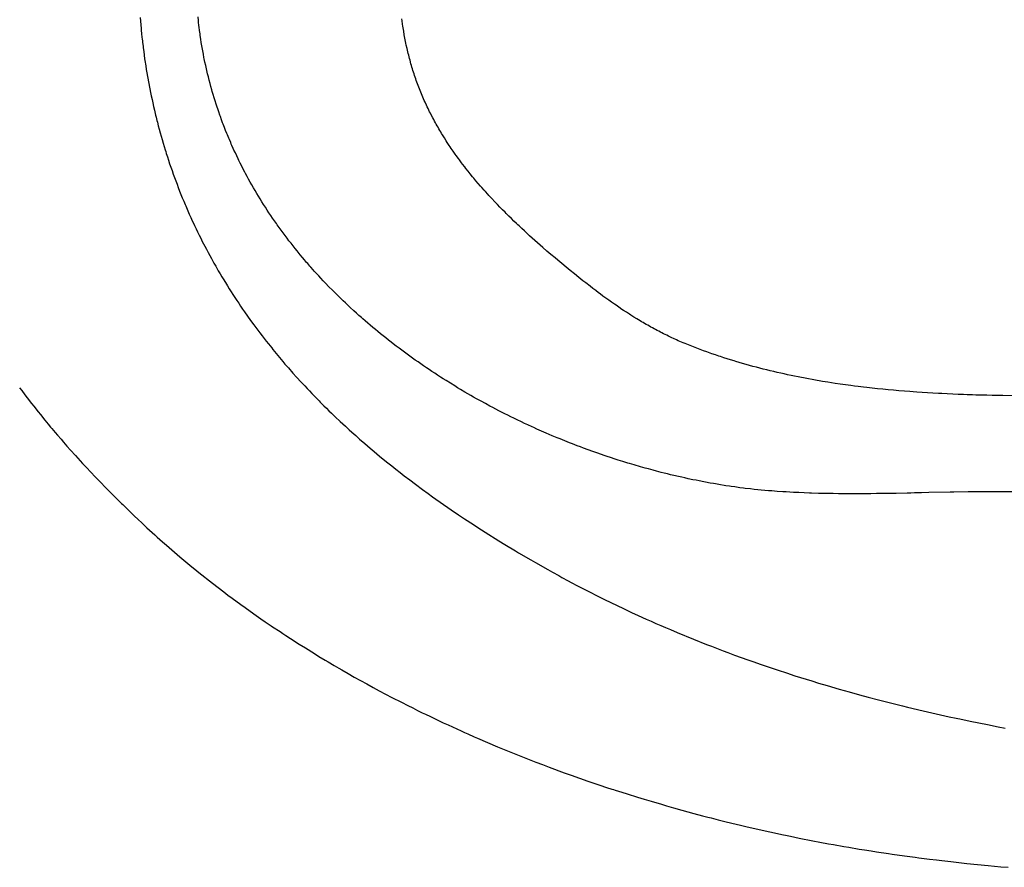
# Model space of a CAD drawing. Header units: inches. Extents: x 0 to 16, y 0 to 10.
# Tile 13 of 35: x 13.487 to 13.723, y 1.402 to 1.604. Entities that reach past the tile are written whole.
import ezdxf

# ---------------------------------------------------------------- set-up
doc = ezdxf.new("R2010")
doc.units = ezdxf.units.IN
doc.header["$LTSCALE"] = 0.935
doc.header["$MEASUREMENT"] = 0
doc.layers.get('0').update_dxf_attribs({"linetype": 'CONTINUOUS'})

msp = doc.modelspace()

# ---------------------------------------------------------------- linework, layer by layer
at = {"color": 2, "linetype": 'Continuous'}
for p, q in [((13.51622, 1.60496), (13.51628, 1.60411)), ((13.51628, 1.60411), (13.51635, 1.60325)), ((13.53013, 1.6043), (13.53005, 1.60512)), ((13.53018, 1.60389), (13.53013, 1.6043)), ((13.53027, 1.60307), (13.53018, 1.60389)), ((13.57884, 1.60421), (13.57879, 1.60463)), ((13.57896, 1.60337), (13.57884, 1.60421)), ((13.51635, 1.60325), (13.51643, 1.60239)), ((13.51643, 1.60239), (13.51647, 1.60197)), ((13.51647, 1.60197), (13.51655, 1.60111)), ((13.53032, 1.60267), (13.53027, 1.60307)), ((13.53042, 1.60185), (13.53032, 1.60267)), ((13.53053, 1.60105), (13.53042, 1.60185)), ((13.57902, 1.60295), (13.57896, 1.60337)), ((13.57909, 1.60254), (13.57902, 1.60295)), ((13.57916, 1.60212), (13.57909, 1.60254)), ((13.57923, 1.6017), (13.57916, 1.60212)), ((13.57937, 1.60087), (13.57923, 1.6017)), ((13.51655, 1.60111), (13.51664, 1.60025)), ((13.51664, 1.60025), (13.51669, 1.59983)), ((13.51669, 1.59983), (13.51673, 1.5994)), ((13.51673, 1.5994), (13.51678, 1.59897)), ((13.51678, 1.59897), (13.51689, 1.59811)), ((13.53059, 1.60064), (13.53053, 1.60105)), ((13.53071, 1.59984), (13.53059, 1.60064)), ((13.53083, 1.59903), (13.53071, 1.59984)), ((13.5309, 1.59863), (13.53083, 1.59903)), ((13.57945, 1.60046), (13.57937, 1.60087)), ((13.57952, 1.60005), (13.57945, 1.60046)), ((13.57961, 1.59963), (13.57952, 1.60005)), ((13.57969, 1.59922), (13.57961, 1.59963)), ((13.57977, 1.59881), (13.57969, 1.59922)), ((13.51689, 1.59811), (13.51694, 1.59769)), ((13.51694, 1.59769), (13.51705, 1.59683)), ((13.51705, 1.59683), (13.51716, 1.59598)), ((13.53103, 1.59783), (13.5309, 1.59863)), ((13.53117, 1.59704), (13.53103, 1.59783)), ((13.53124, 1.59664), (13.53117, 1.59704)), ((13.53132, 1.59624), (13.53124, 1.59664)), ((13.57986, 1.5984), (13.57977, 1.59881)), ((13.58004, 1.59758), (13.57986, 1.5984)), ((13.58023, 1.59676), (13.58004, 1.59758)), ((13.58033, 1.59636), (13.58023, 1.59676)), ((13.51716, 1.59598), (13.51728, 1.59512)), ((13.51728, 1.59512), (13.51735, 1.5947)), ((13.51735, 1.5947), (13.51754, 1.59342)), ((13.53147, 1.59545), (13.53132, 1.59624)), ((13.53155, 1.59506), (13.53147, 1.59545)), ((13.53171, 1.59427), (13.53155, 1.59506)), ((13.53188, 1.59349), (13.53171, 1.59427)), ((13.58043, 1.59595), (13.58033, 1.59636)), ((13.58054, 1.59554), (13.58043, 1.59595)), ((13.58064, 1.59514), (13.58054, 1.59554)), ((13.58075, 1.59474), (13.58064, 1.59514)), ((13.58097, 1.59393), (13.58075, 1.59474)), ((13.51754, 1.59342), (13.51768, 1.59257)), ((13.51768, 1.59257), (13.51782, 1.59172)), ((13.53197, 1.59309), (13.53188, 1.59349)), ((13.53215, 1.59231), (13.53197, 1.59309)), ((13.53233, 1.59153), (13.53215, 1.59231)), ((13.58109, 1.59353), (13.58097, 1.59393)), ((13.58121, 1.59313), (13.58109, 1.59353)), ((13.58133, 1.59273), (13.58121, 1.59313)), ((13.58145, 1.59233), (13.58133, 1.59273)), ((13.58157, 1.59193), (13.58145, 1.59233)), ((13.5817, 1.59154), (13.58157, 1.59193)), ((13.51782, 1.59172), (13.51796, 1.59087)), ((13.51796, 1.59087), (13.51804, 1.59044)), ((13.51804, 1.59044), (13.51819, 1.5896)), ((13.51819, 1.5896), (13.51827, 1.58917)), ((13.53252, 1.59076), (13.53233, 1.59153)), ((13.53272, 1.58998), (13.53252, 1.59076)), ((13.53292, 1.58921), (13.53272, 1.58998)), ((13.58183, 1.59113), (13.5817, 1.59154)), ((13.58197, 1.59072), (13.58183, 1.59113)), ((13.58211, 1.59031), (13.58197, 1.59072)), ((13.58225, 1.5899), (13.58211, 1.59031)), ((13.5824, 1.5895), (13.58225, 1.5899)), ((13.51827, 1.58917), (13.51843, 1.58832)), ((13.51843, 1.58832), (13.51851, 1.5879)), ((13.51851, 1.5879), (13.51868, 1.58706)), ((13.53313, 1.58845), (13.53292, 1.58921)), ((13.53334, 1.58768), (13.53313, 1.58845)), ((13.53345, 1.5873), (13.53334, 1.58768)), ((13.53367, 1.58654), (13.53345, 1.5873)), ((13.58255, 1.5891), (13.5824, 1.5895)), ((13.5827, 1.58869), (13.58255, 1.5891)), ((13.58285, 1.58829), (13.5827, 1.58869)), ((13.583, 1.58789), (13.58285, 1.58829)), ((13.58316, 1.5875), (13.583, 1.58789)), ((13.58332, 1.5871), (13.58316, 1.5875)), ((13.51868, 1.58706), (13.51886, 1.58621)), ((13.51886, 1.58621), (13.51904, 1.58537)), ((13.51904, 1.58537), (13.51922, 1.58453)), ((13.5339, 1.58578), (13.53367, 1.58654)), ((13.53414, 1.58502), (13.5339, 1.58578)), ((13.53437, 1.58427), (13.53414, 1.58502)), ((13.58348, 1.5867), (13.58332, 1.5871)), ((13.58365, 1.58631), (13.58348, 1.5867)), ((13.58382, 1.58592), (13.58365, 1.58631)), ((13.58399, 1.58553), (13.58382, 1.58592)), ((13.58416, 1.58514), (13.58399, 1.58553)), ((13.58433, 1.58475), (13.58416, 1.58514)), ((13.51922, 1.58453), (13.51941, 1.58368)), ((13.51941, 1.58368), (13.5196, 1.58285)), ((13.5196, 1.58285), (13.5197, 1.58243)), ((13.53462, 1.58352), (13.53437, 1.58427)), ((13.53475, 1.58314), (13.53462, 1.58352)), ((13.535, 1.58239), (13.53475, 1.58314)), ((13.58469, 1.58398), (13.58433, 1.58475)), ((13.58487, 1.58359), (13.58469, 1.58398)), ((13.58506, 1.58321), (13.58487, 1.58359)), ((13.58543, 1.58245), (13.58506, 1.58321)), ((13.58562, 1.58207), (13.58543, 1.58245)), ((13.5197, 1.58243), (13.51991, 1.58159)), ((13.51991, 1.58159), (13.52001, 1.58117)), ((13.52001, 1.58117), (13.52022, 1.58033)), ((13.52022, 1.58033), (13.52032, 1.57992)), ((13.53526, 1.58165), (13.535, 1.58239)), ((13.53539, 1.58128), (13.53526, 1.58165)), ((13.53566, 1.58054), (13.53539, 1.58128)), ((13.53593, 1.5798), (13.53566, 1.58054)), ((13.58582, 1.58169), (13.58562, 1.58207)), ((13.58621, 1.58094), (13.58582, 1.58169)), ((13.58641, 1.58056), (13.58621, 1.58094)), ((13.58661, 1.58019), (13.58641, 1.58056)), ((13.58681, 1.57982), (13.58661, 1.58019)), ((13.52032, 1.57992), (13.52054, 1.57908)), ((13.52054, 1.57908), (13.52076, 1.57825)), ((13.52076, 1.57825), (13.52099, 1.57742)), ((13.53607, 1.57943), (13.53593, 1.5798)), ((13.53636, 1.5787), (13.53607, 1.57943)), ((13.53664, 1.57797), (13.53636, 1.5787)), ((13.53694, 1.57724), (13.53664, 1.57797)), ((13.58702, 1.57945), (13.58681, 1.57982)), ((13.58723, 1.57908), (13.58702, 1.57945)), ((13.58744, 1.57871), (13.58723, 1.57908)), ((13.58765, 1.57834), (13.58744, 1.57871)), ((13.58787, 1.57798), (13.58765, 1.57834)), ((13.58808, 1.57761), (13.58787, 1.57798)), ((13.52099, 1.57742), (13.52122, 1.57659)), ((13.52122, 1.57659), (13.52146, 1.57577)), ((13.52146, 1.57577), (13.5217, 1.57494)), ((13.53708, 1.57688), (13.53694, 1.57724)), ((13.53739, 1.57615), (13.53708, 1.57688)), ((13.53754, 1.57579), (13.53739, 1.57615)), ((13.53785, 1.57507), (13.53754, 1.57579)), ((13.5883, 1.57725), (13.58808, 1.57761)), ((13.58852, 1.57689), (13.5883, 1.57725)), ((13.58897, 1.57617), (13.58852, 1.57689)), ((13.58942, 1.57545), (13.58897, 1.57617)), ((13.58965, 1.57509), (13.58942, 1.57545)), ((13.5217, 1.57494), (13.52195, 1.57412)), ((13.52195, 1.57412), (13.5222, 1.5733)), ((13.5222, 1.5733), (13.52232, 1.57289)), ((13.538, 1.57471), (13.53785, 1.57507)), ((13.53816, 1.57435), (13.538, 1.57471)), ((13.53848, 1.57364), (13.53816, 1.57435)), ((13.53864, 1.57328), (13.53848, 1.57364)), ((13.53897, 1.57257), (13.53864, 1.57328)), ((13.59012, 1.57439), (13.58965, 1.57509)), ((13.59036, 1.57403), (13.59012, 1.57439)), ((13.59059, 1.57368), (13.59036, 1.57403)), ((13.59107, 1.57298), (13.59059, 1.57368)), ((13.52232, 1.57289), (13.52245, 1.57248)), ((13.52245, 1.57248), (13.52271, 1.57166)), ((13.52271, 1.57166), (13.52298, 1.57085)), ((13.52298, 1.57085), (13.52326, 1.57001)), ((13.5393, 1.57186), (13.53897, 1.57257)), ((13.53964, 1.57115), (13.5393, 1.57186)), ((13.53981, 1.5708), (13.53964, 1.57115)), ((13.54016, 1.5701), (13.53981, 1.5708)), ((13.59156, 1.57229), (13.59107, 1.57298)), ((13.59181, 1.57194), (13.59156, 1.57229)), ((13.5923, 1.57125), (13.59181, 1.57194)), ((13.59256, 1.57091), (13.5923, 1.57125)), ((13.59306, 1.57023), (13.59256, 1.57091)), ((13.52326, 1.57001), (13.52354, 1.56918)), ((13.52354, 1.56918), (13.52382, 1.56836)), ((13.52382, 1.56836), (13.52412, 1.56753)), ((13.54051, 1.5694), (13.54016, 1.5701)), ((13.54087, 1.56871), (13.54051, 1.5694)), ((13.54123, 1.56801), (13.54087, 1.56871)), ((13.59332, 1.56989), (13.59306, 1.57023)), ((13.59384, 1.56922), (13.59332, 1.56989)), ((13.5941, 1.56888), (13.59384, 1.56922)), ((13.59463, 1.56821), (13.5941, 1.56888)), ((13.52412, 1.56753), (13.52441, 1.56671)), ((13.52441, 1.56671), (13.52471, 1.5659)), ((13.54141, 1.56767), (13.54123, 1.56801)), ((13.54178, 1.56698), (13.54141, 1.56767)), ((13.54215, 1.56629), (13.54178, 1.56698)), ((13.54253, 1.56561), (13.54215, 1.56629)), ((13.59516, 1.56755), (13.59463, 1.56821)), ((13.5957, 1.56689), (13.59516, 1.56755)), ((13.59597, 1.56656), (13.5957, 1.56689)), ((13.59651, 1.56591), (13.59597, 1.56656)), ((13.52471, 1.5659), (13.52502, 1.56509)), ((13.52502, 1.56509), (13.52533, 1.56428)), ((13.52533, 1.56428), (13.52564, 1.56347)), ((13.54291, 1.56493), (13.54253, 1.56561)), ((13.5433, 1.56425), (13.54291, 1.56493)), ((13.5437, 1.56357), (13.5433, 1.56425)), ((13.59707, 1.56526), (13.59651, 1.56591)), ((13.59762, 1.56461), (13.59707, 1.56526)), ((13.59791, 1.56429), (13.59762, 1.56461)), ((13.59847, 1.56365), (13.59791, 1.56429)), ((13.59876, 1.56333), (13.59847, 1.56365)), ((13.52564, 1.56347), (13.52596, 1.56267)), ((13.52596, 1.56267), (13.52628, 1.56187)), ((13.52628, 1.56187), (13.52661, 1.56107)), ((13.54409, 1.5629), (13.5437, 1.56357)), ((13.5445, 1.56223), (13.54409, 1.5629)), ((13.5449, 1.56156), (13.5445, 1.56223)), ((13.54532, 1.5609), (13.5449, 1.56156)), ((13.59933, 1.5627), (13.59876, 1.56333)), ((13.59962, 1.56239), (13.59933, 1.5627)), ((13.6002, 1.56176), (13.59962, 1.56239)), ((13.60107, 1.56082), (13.6002, 1.56176)), ((13.52661, 1.56107), (13.52694, 1.56028)), ((13.52694, 1.56028), (13.52711, 1.55989)), ((13.52711, 1.55989), (13.52745, 1.5591)), ((13.52745, 1.5591), (13.52762, 1.55871)), ((13.54573, 1.56024), (13.54532, 1.5609)), ((13.54615, 1.55958), (13.54573, 1.56024)), ((13.54658, 1.55892), (13.54615, 1.55958)), ((13.54701, 1.55827), (13.54658, 1.55892)), ((13.60166, 1.56021), (13.60107, 1.56082)), ((13.60226, 1.55959), (13.60166, 1.56021)), ((13.60286, 1.55898), (13.60226, 1.55959)), ((13.60346, 1.55837), (13.60286, 1.55898)), ((13.52762, 1.55871), (13.52796, 1.55792)), ((13.52796, 1.55792), (13.52831, 1.55714)), ((13.52831, 1.55714), (13.52867, 1.55637)), ((13.54745, 1.55762), (13.54701, 1.55827)), ((13.54789, 1.55697), (13.54745, 1.55762)), ((13.54833, 1.55633), (13.54789, 1.55697)), ((13.60376, 1.55807), (13.60346, 1.55837)), ((13.60437, 1.55747), (13.60376, 1.55807)), ((13.60498, 1.55687), (13.60437, 1.55747)), ((13.6056, 1.55628), (13.60498, 1.55687)), ((13.52867, 1.55637), (13.52902, 1.55559)), ((13.52902, 1.55559), (13.52921, 1.55521)), ((13.52921, 1.55521), (13.52957, 1.55444)), ((13.52957, 1.55444), (13.52994, 1.55367)), ((13.54878, 1.55569), (13.54833, 1.55633)), ((13.54901, 1.55537), (13.54878, 1.55569)), ((13.54946, 1.55473), (13.54901, 1.55537)), ((13.54992, 1.55409), (13.54946, 1.55473)), ((13.60621, 1.55568), (13.6056, 1.55628)), ((13.60652, 1.55539), (13.60621, 1.55568)), ((13.60684, 1.5551), (13.60652, 1.55539)), ((13.60746, 1.55451), (13.60684, 1.5551)), ((13.60809, 1.55393), (13.60746, 1.55451)), ((13.52994, 1.55367), (13.53031, 1.55291)), ((13.53031, 1.55291), (13.53069, 1.55215)), ((13.53069, 1.55215), (13.53107, 1.5514)), ((13.55038, 1.55346), (13.54992, 1.55409)), ((13.55109, 1.55252), (13.55038, 1.55346)), ((13.55133, 1.55221), (13.55109, 1.55252)), ((13.5518, 1.55158), (13.55133, 1.55221)), ((13.60871, 1.55335), (13.60809, 1.55393)), ((13.60935, 1.55278), (13.60871, 1.55335)), ((13.60998, 1.55221), (13.60935, 1.55278)), ((13.61061, 1.55164), (13.60998, 1.55221)), ((13.53107, 1.5514), (13.53165, 1.55027)), ((13.53165, 1.55027), (13.53204, 1.54952)), ((13.53204, 1.54952), (13.53244, 1.54878)), ((13.55228, 1.55096), (13.5518, 1.55158)), ((13.55277, 1.55035), (13.55228, 1.55096)), ((13.55326, 1.54973), (13.55277, 1.55035)), ((13.55375, 1.54912), (13.55326, 1.54973)), ((13.61125, 1.55107), (13.61061, 1.55164)), ((13.61189, 1.55051), (13.61125, 1.55107)), ((13.61253, 1.54995), (13.61189, 1.55051)), ((13.6135, 1.54911), (13.61253, 1.54995)), ((13.53244, 1.54878), (13.53284, 1.54804)), ((13.53284, 1.54804), (13.53324, 1.5473)), ((13.53324, 1.5473), (13.53386, 1.5462)), ((13.5545, 1.54821), (13.55375, 1.54912)), ((13.555, 1.5476), (13.5545, 1.54821)), ((13.55551, 1.547), (13.555, 1.5476)), ((13.61446, 1.54829), (13.6135, 1.54911)), ((13.61543, 1.54747), (13.61446, 1.54829)), ((13.61608, 1.54692), (13.61543, 1.54747)), ((13.53386, 1.5462), (13.53427, 1.54547)), ((13.53427, 1.54547), (13.5349, 1.54438)), ((13.55602, 1.5464), (13.55551, 1.547)), ((13.55628, 1.54611), (13.55602, 1.5464)), ((13.5568, 1.54551), (13.55628, 1.54611)), ((13.55706, 1.54522), (13.5568, 1.54551)), ((13.55758, 1.54463), (13.55706, 1.54522)), ((13.61706, 1.5461), (13.61608, 1.54692)), ((13.61806, 1.54527), (13.61706, 1.5461)), ((13.61907, 1.54444), (13.61806, 1.54527)), ((13.5349, 1.54438), (13.53532, 1.54366)), ((13.53532, 1.54366), (13.53575, 1.54294)), ((13.53575, 1.54294), (13.53618, 1.54222)), ((13.55785, 1.54433), (13.55758, 1.54463)), ((13.55838, 1.54375), (13.55785, 1.54433)), ((13.55891, 1.54316), (13.55838, 1.54375)), ((13.55945, 1.54258), (13.55891, 1.54316)), ((13.55999, 1.54201), (13.55945, 1.54258)), ((13.62008, 1.54362), (13.61907, 1.54444)), ((13.62109, 1.54281), (13.62008, 1.54362)), ((13.6221, 1.542), (13.62109, 1.54281)), ((13.53618, 1.54222), (13.53684, 1.54115)), ((13.53684, 1.54115), (13.53706, 1.5408)), ((13.53706, 1.5408), (13.5375, 1.54009)), ((13.5375, 1.54009), (13.53795, 1.53938)), ((13.56053, 1.54143), (13.55999, 1.54201)), ((13.56135, 1.54058), (13.56053, 1.54143)), ((13.56219, 1.53973), (13.56135, 1.54058)), ((13.62278, 1.54147), (13.6221, 1.542)), ((13.6238, 1.54068), (13.62278, 1.54147)), ((13.62448, 1.54015), (13.6238, 1.54068)), ((13.62516, 1.53963), (13.62448, 1.54015)), ((13.53795, 1.53938), (13.5384, 1.53868)), ((13.5384, 1.53868), (13.53886, 1.53798)), ((13.53886, 1.53798), (13.53931, 1.53729)), ((13.56274, 1.53917), (13.56219, 1.53973)), ((13.56331, 1.53861), (13.56274, 1.53917)), ((13.56387, 1.53805), (13.56331, 1.53861)), ((13.56444, 1.5375), (13.56387, 1.53805)), ((13.62585, 1.53912), (13.62516, 1.53963)), ((13.62619, 1.53886), (13.62585, 1.53912)), ((13.62688, 1.53835), (13.62619, 1.53886)), ((13.62757, 1.53785), (13.62688, 1.53835)), ((13.62827, 1.53735), (13.62757, 1.53785)), ((13.53931, 1.53729), (13.53978, 1.5366)), ((13.53978, 1.5366), (13.54024, 1.53591)), ((13.54024, 1.53591), (13.54071, 1.53522)), ((13.56473, 1.53723), (13.56444, 1.5375)), ((13.5653, 1.53668), (13.56473, 1.53723)), ((13.56588, 1.53613), (13.5653, 1.53668)), ((13.56646, 1.53559), (13.56588, 1.53613)), ((13.56734, 1.53478), (13.56646, 1.53559)), ((13.62896, 1.53685), (13.62827, 1.53735)), ((13.62966, 1.53636), (13.62896, 1.53685)), ((13.63002, 1.53612), (13.62966, 1.53636)), ((13.63072, 1.53564), (13.63002, 1.53612)), ((13.63143, 1.53516), (13.63072, 1.53564)), ((13.54071, 1.53522), (13.54119, 1.53453)), ((13.54119, 1.53453), (13.5419, 1.53351)), ((13.5419, 1.53351), (13.54263, 1.5325)), ((13.56793, 1.53425), (13.56734, 1.53478)), ((13.56852, 1.53371), (13.56793, 1.53425)), ((13.56912, 1.53319), (13.56852, 1.53371)), ((13.56942, 1.53292), (13.56912, 1.53319)), ((13.63178, 1.53492), (13.63143, 1.53516)), ((13.6325, 1.53446), (13.63178, 1.53492)), ((13.63321, 1.53399), (13.6325, 1.53446)), ((13.63357, 1.53376), (13.63321, 1.53399)), ((13.6343, 1.53331), (13.63357, 1.53376)), ((13.63502, 1.53286), (13.6343, 1.53331)), ((13.54263, 1.5325), (13.54336, 1.53149)), ((13.54336, 1.53149), (13.54385, 1.53083)), ((13.54385, 1.53083), (13.54435, 1.53016)), ((13.57002, 1.5324), (13.56942, 1.53292)), ((13.57062, 1.53188), (13.57002, 1.5324)), ((13.57123, 1.53136), (13.57062, 1.53188)), ((13.57184, 1.53084), (13.57123, 1.53136)), ((13.57246, 1.53033), (13.57184, 1.53084)), ((13.63576, 1.53242), (13.63502, 1.53286)), ((13.63612, 1.5322), (13.63576, 1.53242)), ((13.63649, 1.53198), (13.63612, 1.5322)), ((13.63686, 1.53177), (13.63649, 1.53198)), ((13.63723, 1.53155), (13.63686, 1.53177)), ((13.6376, 1.53134), (13.63723, 1.53155)), ((13.63798, 1.53113), (13.6376, 1.53134)), ((13.63835, 1.53092), (13.63798, 1.53113)), ((13.63873, 1.53072), (13.63835, 1.53092)), ((13.6391, 1.53051), (13.63873, 1.53072)), ((13.54435, 1.53016), (13.54485, 1.5295)), ((13.54485, 1.5295), (13.54535, 1.52884)), ((13.54535, 1.52884), (13.54586, 1.52818)), ((13.57307, 1.52982), (13.57246, 1.53033)), ((13.57369, 1.52932), (13.57307, 1.52982)), ((13.57431, 1.52881), (13.57369, 1.52932)), ((13.57494, 1.52831), (13.57431, 1.52881)), ((13.57557, 1.52782), (13.57494, 1.52831)), ((13.63948, 1.53031), (13.6391, 1.53051)), ((13.63986, 1.53011), (13.63948, 1.53031)), ((13.64024, 1.52991), (13.63986, 1.53011)), ((13.64062, 1.52971), (13.64024, 1.52991)), ((13.641, 1.52951), (13.64062, 1.52971)), ((13.64139, 1.52932), (13.641, 1.52951)), ((13.64216, 1.52894), (13.64139, 1.52932)), ((13.64255, 1.52875), (13.64216, 1.52894)), ((13.64333, 1.52838), (13.64255, 1.52875)), ((13.64372, 1.52819), (13.64333, 1.52838)), ((13.54586, 1.52818), (13.54637, 1.52753)), ((13.54637, 1.52753), (13.54688, 1.52688)), ((13.54688, 1.52688), (13.54766, 1.52591)), ((13.5762, 1.52732), (13.57557, 1.52782)), ((13.57715, 1.52659), (13.5762, 1.52732)), ((13.57747, 1.52635), (13.57715, 1.52659)), ((13.57811, 1.52586), (13.57747, 1.52635)), ((13.64451, 1.52783), (13.64372, 1.52819)), ((13.64491, 1.52766), (13.64451, 1.52783)), ((13.64571, 1.52731), (13.64491, 1.52766)), ((13.64611, 1.52714), (13.64571, 1.52731)), ((13.64652, 1.52697), (13.64611, 1.52714)), ((13.64692, 1.5268), (13.64652, 1.52697)), ((13.64773, 1.52648), (13.64692, 1.5268)), ((13.64813, 1.52632), (13.64773, 1.52648)), ((13.64853, 1.52617), (13.64813, 1.52632)), ((13.64933, 1.52586), (13.64853, 1.52617)), ((13.54766, 1.52591), (13.54792, 1.52558)), ((13.54792, 1.52558), (13.54871, 1.52462)), ((13.54871, 1.52462), (13.5495, 1.52367)), ((13.5495, 1.52367), (13.55031, 1.52271)), ((13.57907, 1.52514), (13.57811, 1.52586)), ((13.57972, 1.52466), (13.57907, 1.52514)), ((13.5807, 1.52395), (13.57972, 1.52466)), ((13.58135, 1.52349), (13.5807, 1.52395)), ((13.65014, 1.52555), (13.64933, 1.52586)), ((13.65094, 1.52526), (13.65014, 1.52555)), ((13.65175, 1.52496), (13.65094, 1.52526)), ((13.65215, 1.52482), (13.65175, 1.52496)), ((13.65296, 1.52453), (13.65215, 1.52482)), ((13.65377, 1.52426), (13.65296, 1.52453)), ((13.65458, 1.52398), (13.65377, 1.52426)), ((13.65499, 1.52385), (13.65458, 1.52398)), ((13.6558, 1.52358), (13.65499, 1.52385)), ((13.65662, 1.52332), (13.6558, 1.52358)), ((13.55031, 1.52271), (13.55084, 1.52208)), ((13.55084, 1.52208), (13.55166, 1.52114)), ((13.582, 1.52302), (13.58135, 1.52349)), ((13.58266, 1.52256), (13.582, 1.52302)), ((13.58332, 1.5221), (13.58266, 1.52256)), ((13.58399, 1.52164), (13.58332, 1.5221)), ((13.58465, 1.52119), (13.58399, 1.52164)), ((13.65743, 1.52306), (13.65662, 1.52332)), ((13.65825, 1.52281), (13.65743, 1.52306)), ((13.65866, 1.52269), (13.65825, 1.52281)), ((13.65948, 1.52244), (13.65866, 1.52269)), ((13.66029, 1.5222), (13.65948, 1.52244)), ((13.66112, 1.52197), (13.66029, 1.5222)), ((13.66194, 1.52174), (13.66112, 1.52197)), ((13.66276, 1.52151), (13.66194, 1.52174)), ((13.66359, 1.52129), (13.66276, 1.52151)), ((13.66441, 1.52107), (13.66359, 1.52129)), ((13.55166, 1.52114), (13.55275, 1.5199)), ((13.55275, 1.5199), (13.55358, 1.51897)), ((13.55358, 1.51897), (13.5547, 1.51775)), ((13.58532, 1.52074), (13.58465, 1.52119)), ((13.58599, 1.52029), (13.58532, 1.52074)), ((13.58666, 1.51985), (13.58599, 1.52029)), ((13.58734, 1.51941), (13.58666, 1.51985)), ((13.58802, 1.51897), (13.58734, 1.51941)), ((13.5887, 1.51854), (13.58802, 1.51897)), ((13.66524, 1.52086), (13.66441, 1.52107)), ((13.66606, 1.52066), (13.66524, 1.52086)), ((13.66689, 1.52045), (13.66606, 1.52066)), ((13.66772, 1.52026), (13.66689, 1.52045)), ((13.66855, 1.52006), (13.66772, 1.52026)), ((13.66939, 1.51987), (13.66855, 1.52006)), ((13.67022, 1.51969), (13.66939, 1.51987)), ((13.67105, 1.51951), (13.67022, 1.51969)), ((13.67189, 1.51933), (13.67105, 1.51951)), ((13.67272, 1.51916), (13.67189, 1.51933)), ((13.67356, 1.51899), (13.67272, 1.51916)), ((13.67398, 1.5189), (13.67356, 1.51899)), ((13.67523, 1.51866), (13.67398, 1.5189)), ((13.5547, 1.51775), (13.55555, 1.51684)), ((13.55555, 1.51684), (13.55612, 1.51623)), ((13.58938, 1.51811), (13.5887, 1.51854)), ((13.59041, 1.51747), (13.58938, 1.51811)), ((13.59144, 1.51683), (13.59041, 1.51747)), ((13.59213, 1.51641), (13.59144, 1.51683)), ((13.67607, 1.51851), (13.67523, 1.51866)), ((13.67691, 1.51835), (13.67607, 1.51851)), ((13.67775, 1.5182), (13.67691, 1.51835)), ((13.67901, 1.51799), (13.67775, 1.5182)), ((13.67943, 1.51792), (13.67901, 1.51799)), ((13.6807, 1.51771), (13.67943, 1.51792)), ((13.68154, 1.51758), (13.6807, 1.51771)), ((13.68239, 1.51745), (13.68154, 1.51758)), ((13.68365, 1.51726), (13.68239, 1.51745)), ((13.68492, 1.51708), (13.68365, 1.51726)), ((13.68619, 1.51691), (13.68492, 1.51708)), ((13.68704, 1.5168), (13.68619, 1.51691)), ((13.68789, 1.51669), (13.68704, 1.5168)), ((13.68916, 1.51654), (13.68789, 1.51669)), ((13.69001, 1.51644), (13.68916, 1.51654)), ((13.48737, 1.51641), (13.48788, 1.51572)), ((13.48788, 1.51572), (13.48865, 1.5147)), ((13.48865, 1.5147), (13.48917, 1.51402)), ((13.55612, 1.51623), (13.55669, 1.51563)), ((13.55669, 1.51563), (13.55726, 1.51503)), ((13.55726, 1.51503), (13.55813, 1.51414)), ((13.59282, 1.516), (13.59213, 1.51641)), ((13.59386, 1.51538), (13.59282, 1.516)), ((13.59456, 1.51498), (13.59386, 1.51538)), ((13.59526, 1.51457), (13.59456, 1.51498)), ((13.59596, 1.51417), (13.59526, 1.51457)), ((13.59667, 1.51378), (13.59596, 1.51417)), ((13.69129, 1.5163), (13.69001, 1.51644)), ((13.69257, 1.51616), (13.69129, 1.5163)), ((13.69384, 1.51603), (13.69257, 1.51616)), ((13.69512, 1.51591), (13.69384, 1.51603)), ((13.6964, 1.51579), (13.69512, 1.51591)), ((13.69768, 1.51568), (13.6964, 1.51579)), ((13.69897, 1.51558), (13.69768, 1.51568)), ((13.70025, 1.51548), (13.69897, 1.51558)), ((13.7011, 1.51541), (13.70025, 1.51548)), ((13.70196, 1.51535), (13.7011, 1.51541)), ((13.70324, 1.51527), (13.70196, 1.51535)), ((13.70453, 1.51519), (13.70324, 1.51527)), ((13.70581, 1.51511), (13.70453, 1.51519)), ((13.7071, 1.51504), (13.70581, 1.51511)), ((13.70753, 1.51502), (13.7071, 1.51504)), ((13.70795, 1.51499), (13.70753, 1.51502)), ((13.70924, 1.51493), (13.70795, 1.51499)), ((13.71053, 1.51487), (13.70924, 1.51493)), ((13.71181, 1.51482), (13.71053, 1.51487)), ((13.7131, 1.51477), (13.71181, 1.51482)), ((13.71396, 1.51474), (13.7131, 1.51477)), ((13.71524, 1.51469), (13.71396, 1.51474)), ((13.7161, 1.51466), (13.71524, 1.51469)), ((13.71739, 1.51463), (13.7161, 1.51466)), ((13.71867, 1.51459), (13.71739, 1.51463)), ((13.71996, 1.51456), (13.71867, 1.51459)), ((13.7221, 1.51452), (13.71996, 1.51456)), ((13.72253, 1.51451), (13.7221, 1.51452)), ((13.7251, 1.51447), (13.72253, 1.51451)), ((13.48917, 1.51402), (13.49021, 1.51266)), ((13.49021, 1.51266), (13.49074, 1.51198)), ((13.49074, 1.51198), (13.4918, 1.51064)), ((13.55813, 1.51414), (13.559, 1.51325)), ((13.559, 1.51325), (13.55929, 1.51295)), ((13.55929, 1.51295), (13.56017, 1.51207)), ((13.56017, 1.51207), (13.56076, 1.51149)), ((13.59773, 1.51319), (13.59667, 1.51378)), ((13.59879, 1.5126), (13.59773, 1.51319)), ((13.59986, 1.51203), (13.59879, 1.5126)), ((13.60057, 1.51165), (13.59986, 1.51203)), ((13.4918, 1.51064), (13.49234, 1.50997)), ((13.49234, 1.50997), (13.49342, 1.50864)), ((13.56076, 1.51149), (13.56136, 1.51091)), ((13.56136, 1.51091), (13.56196, 1.51033)), ((13.56196, 1.51033), (13.56286, 1.50946)), ((13.56286, 1.50946), (13.56407, 1.50832)), ((13.60128, 1.51127), (13.60057, 1.51165)), ((13.602, 1.5109), (13.60128, 1.51127)), ((13.60308, 1.51035), (13.602, 1.5109)), ((13.60344, 1.51017), (13.60308, 1.51035)), ((13.60416, 1.5098), (13.60344, 1.51017)), ((13.60489, 1.50944), (13.60416, 1.5098)), ((13.49342, 1.50864), (13.49424, 1.50765)), ((13.49424, 1.50765), (13.49478, 1.507)), ((13.56407, 1.50832), (13.56467, 1.50775)), ((13.56467, 1.50775), (13.56529, 1.50719)), ((13.56529, 1.50719), (13.56621, 1.50634)), ((13.60561, 1.50909), (13.60489, 1.50944)), ((13.60634, 1.50873), (13.60561, 1.50909)), ((13.60743, 1.50821), (13.60634, 1.50873)), ((13.60816, 1.50787), (13.60743, 1.50821)), ((13.60889, 1.50752), (13.60816, 1.50787)), ((13.60999, 1.50702), (13.60889, 1.50752)), ((13.49478, 1.507), (13.49506, 1.50667)), ((13.49506, 1.50667), (13.49589, 1.50569)), ((13.49589, 1.50569), (13.49645, 1.50503)), ((13.49645, 1.50503), (13.49729, 1.50406)), ((13.56621, 1.50634), (13.56683, 1.50578)), ((13.56683, 1.50578), (13.56776, 1.50495)), ((13.56776, 1.50495), (13.5687, 1.50412)), ((13.61036, 1.50685), (13.60999, 1.50702)), ((13.61109, 1.50652), (13.61036, 1.50685)), ((13.6122, 1.50603), (13.61109, 1.50652)), ((13.6133, 1.50555), (13.6122, 1.50603)), ((13.61404, 1.50523), (13.6133, 1.50555)), ((13.61478, 1.50491), (13.61404, 1.50523)), ((13.6159, 1.50445), (13.61478, 1.50491)), ((13.49729, 1.50406), (13.49785, 1.50341)), ((13.49785, 1.50341), (13.4987, 1.50245)), ((13.4987, 1.50245), (13.49955, 1.50148)), ((13.5687, 1.50412), (13.56996, 1.50302)), ((13.56996, 1.50302), (13.57059, 1.50248)), ((13.57059, 1.50248), (13.57122, 1.50193)), ((13.61664, 1.50414), (13.6159, 1.50445)), ((13.61776, 1.50369), (13.61664, 1.50414)), ((13.61888, 1.50324), (13.61776, 1.50369)), ((13.61963, 1.50295), (13.61888, 1.50324)), ((13.62075, 1.50252), (13.61963, 1.50295)), ((13.6215, 1.50224), (13.62075, 1.50252)), ((13.49955, 1.50148), (13.5007, 1.50021)), ((13.5007, 1.50021), (13.50128, 1.49957)), ((13.57122, 1.50193), (13.57218, 1.50112)), ((13.57218, 1.50112), (13.57347, 1.50005)), ((13.57347, 1.50005), (13.57476, 1.49899)), ((13.62225, 1.50196), (13.6215, 1.50224)), ((13.62338, 1.50154), (13.62225, 1.50196)), ((13.6245, 1.50113), (13.62338, 1.50154)), ((13.62563, 1.50073), (13.6245, 1.50113)), ((13.62714, 1.50021), (13.62563, 1.50073)), ((13.6279, 1.49996), (13.62714, 1.50021)), ((13.50128, 1.49957), (13.50244, 1.49831)), ((13.50244, 1.49831), (13.50332, 1.49737)), ((13.57476, 1.49899), (13.57541, 1.49846)), ((13.57541, 1.49846), (13.5764, 1.49768)), ((13.5764, 1.49768), (13.57738, 1.4969)), ((13.62866, 1.49971), (13.6279, 1.49996)), ((13.62979, 1.49934), (13.62866, 1.49971)), ((13.63055, 1.4991), (13.62979, 1.49934)), ((13.63168, 1.49874), (13.63055, 1.4991)), ((13.63282, 1.49839), (13.63168, 1.49874)), ((13.6332, 1.49827), (13.63282, 1.49839)), ((13.63434, 1.49793), (13.6332, 1.49827)), ((13.63586, 1.49749), (13.63434, 1.49793)), ((13.50332, 1.49737), (13.5045, 1.49611)), ((13.5045, 1.49611), (13.50539, 1.49518)), ((13.57738, 1.4969), (13.57837, 1.49612)), ((13.57837, 1.49612), (13.57937, 1.49535)), ((13.57937, 1.49535), (13.5807, 1.49433)), ((13.637, 1.49717), (13.63586, 1.49749)), ((13.63776, 1.49696), (13.637, 1.49717)), ((13.6389, 1.49666), (13.63776, 1.49696)), ((13.63966, 1.49646), (13.6389, 1.49666)), ((13.6408, 1.49616), (13.63966, 1.49646)), ((13.64156, 1.49597), (13.6408, 1.49616)), ((13.64232, 1.49578), (13.64156, 1.49597)), ((13.64308, 1.4956), (13.64232, 1.49578)), ((13.64384, 1.49541), (13.64308, 1.4956)), ((13.64497, 1.49515), (13.64384, 1.49541)), ((13.50539, 1.49518), (13.50688, 1.49363)), ((13.50688, 1.49363), (13.50778, 1.4927)), ((13.5807, 1.49433), (13.58205, 1.49331)), ((13.58205, 1.49331), (13.58374, 1.49206)), ((13.64573, 1.49498), (13.64497, 1.49515)), ((13.64649, 1.49481), (13.64573, 1.49498)), ((13.64725, 1.49464), (13.64649, 1.49481)), ((13.64839, 1.4944), (13.64725, 1.49464)), ((13.64915, 1.49425), (13.64839, 1.4944)), ((13.64991, 1.49409), (13.64915, 1.49425)), ((13.65104, 1.49387), (13.64991, 1.49409)), ((13.65142, 1.4938), (13.65104, 1.49387)), ((13.65256, 1.49359), (13.65142, 1.4938)), ((13.65335, 1.49345), (13.65256, 1.49359)), ((13.65377, 1.49337), (13.65335, 1.49345)), ((13.65461, 1.49323), (13.65377, 1.49337)), ((13.65503, 1.49316), (13.65461, 1.49323)), ((13.65587, 1.49303), (13.65503, 1.49316)), ((13.65629, 1.49296), (13.65587, 1.49303)), ((13.65713, 1.49284), (13.65629, 1.49296)), ((13.50778, 1.4927), (13.50899, 1.49148)), ((13.50899, 1.49148), (13.51173, 1.48874)), ((13.58374, 1.49206), (13.5851, 1.49107)), ((13.5851, 1.49107), (13.58612, 1.49033)), ((13.65755, 1.49277), (13.65713, 1.49284)), ((13.65839, 1.49266), (13.65755, 1.49277)), ((13.65881, 1.4926), (13.65839, 1.49266)), ((13.65966, 1.49249), (13.65881, 1.4926)), ((13.6605, 1.49238), (13.65966, 1.49249)), ((13.66093, 1.49233), (13.6605, 1.49238)), ((13.6622, 1.49219), (13.66093, 1.49233)), ((13.66305, 1.49209), (13.6622, 1.49219)), ((13.6639, 1.49201), (13.66305, 1.49209)), ((13.66475, 1.49192), (13.6639, 1.49201)), ((13.6656, 1.49185), (13.66475, 1.49192)), ((13.66645, 1.49177), (13.6656, 1.49185)), ((13.66731, 1.4917), (13.66645, 1.49177)), ((13.66859, 1.49161), (13.66731, 1.4917)), ((13.66987, 1.49152), (13.66859, 1.49161)), ((13.67073, 1.49146), (13.66987, 1.49152)), ((13.67158, 1.49141), (13.67073, 1.49146)), ((13.67244, 1.49137), (13.67158, 1.49141)), ((13.67373, 1.4913), (13.67244, 1.49137)), ((13.67502, 1.49125), (13.67373, 1.4913)), ((13.67631, 1.4912), (13.67502, 1.49125)), ((13.67674, 1.49118), (13.67631, 1.4912)), ((13.67846, 1.49113), (13.67674, 1.49118)), ((13.67976, 1.4911), (13.67846, 1.49113)), ((13.68062, 1.49108), (13.67976, 1.4911)), ((13.68191, 1.49106), (13.68062, 1.49108)), ((13.68321, 1.49105), (13.68191, 1.49106)), ((13.68494, 1.49103), (13.68321, 1.49105)), ((13.6858, 1.49103), (13.68494, 1.49103)), ((13.68753, 1.49103), (13.6858, 1.49103)), ((13.68883, 1.49103), (13.68753, 1.49103)), ((13.69099, 1.49105), (13.68883, 1.49103)), ((13.69229, 1.49106), (13.69099, 1.49105)), ((13.69272, 1.49107), (13.69229, 1.49106)), ((13.69315, 1.49107), (13.69272, 1.49107)), ((13.69358, 1.49108), (13.69315, 1.49107)), ((13.69531, 1.4911), (13.69358, 1.49108)), ((13.69704, 1.49113), (13.69531, 1.4911)), ((13.69963, 1.49119), (13.69704, 1.49113)), ((13.70006, 1.49119), (13.69963, 1.49119)), ((13.70049, 1.4912), (13.70006, 1.49119)), ((13.70136, 1.49122), (13.70049, 1.4912)), ((13.70179, 1.49123), (13.70136, 1.49122)), ((13.70308, 1.49126), (13.70179, 1.49123)), ((13.7048, 1.4913), (13.70308, 1.49126)), ((13.70996, 1.49141), (13.7048, 1.4913)), ((13.71039, 1.49141), (13.70996, 1.49141)), ((13.71082, 1.49142), (13.71039, 1.49141)), ((13.71424, 1.49148), (13.71082, 1.49142)), ((13.71466, 1.49148), (13.71424, 1.49148)), ((13.71509, 1.49149), (13.71466, 1.49148)), ((13.71552, 1.4915), (13.71509, 1.49149)), ((13.71807, 1.49152), (13.71552, 1.4915)), ((13.72019, 1.49153), (13.71807, 1.49152)), ((13.83699, 1.49153), (13.72019, 1.49153)), ((13.51173, 1.48874), (13.51204, 1.48843)), ((13.51204, 1.48843), (13.51327, 1.48723)), ((13.58612, 1.49033), (13.59062, 1.48718)), ((13.51327, 1.48723), (13.51387, 1.48664)), ((13.51387, 1.48664), (13.51478, 1.48577)), ((13.59062, 1.48718), (13.59237, 1.48599)), ((13.59237, 1.48599), (13.59377, 1.48505)), ((13.51478, 1.48577), (13.51569, 1.48491)), ((13.51569, 1.48491), (13.5166, 1.48405)), ((13.5166, 1.48405), (13.51783, 1.4829)), ((13.59377, 1.48505), (13.5959, 1.48365)), ((13.5959, 1.48365), (13.59696, 1.48296)), ((13.51783, 1.4829), (13.51844, 1.48234)), ((13.51844, 1.48234), (13.51968, 1.48121)), ((13.51968, 1.48121), (13.5203, 1.48065)), ((13.59696, 1.48296), (13.59875, 1.48182)), ((13.59875, 1.48182), (13.60199, 1.47979)), ((13.5203, 1.48065), (13.52156, 1.47953)), ((13.52156, 1.47953), (13.5225, 1.4787)), ((13.60199, 1.47979), (13.60343, 1.4789)), ((13.60343, 1.4789), (13.60598, 1.47736)), ((13.5225, 1.4787), (13.52313, 1.47815)), ((13.52313, 1.47815), (13.5244, 1.47705)), ((13.5244, 1.47705), (13.52568, 1.47597)), ((13.60598, 1.47736), (13.60671, 1.47693)), ((13.60671, 1.47693), (13.60965, 1.4752)), ((13.52568, 1.47597), (13.52762, 1.47435)), ((13.52762, 1.47435), (13.52859, 1.47355)), ((13.60965, 1.4752), (13.61075, 1.47457)), ((13.61075, 1.47457), (13.61372, 1.47288)), ((13.52859, 1.47355), (13.52924, 1.47302)), ((13.52924, 1.47302), (13.53022, 1.47223)), ((13.53022, 1.47223), (13.53352, 1.46962)), ((13.61372, 1.47288), (13.61483, 1.47226)), ((13.61483, 1.47226), (13.61632, 1.47144)), ((13.53352, 1.46962), (13.53486, 1.46859)), ((13.61632, 1.47144), (13.61707, 1.47103)), ((13.61707, 1.47103), (13.61857, 1.47022)), ((13.61857, 1.47022), (13.61932, 1.46982)), ((13.61932, 1.46982), (13.62082, 1.46903)), ((13.53486, 1.46859), (13.5362, 1.46757)), ((13.5362, 1.46757), (13.53721, 1.46681)), ((13.62082, 1.46903), (13.62384, 1.46747)), ((13.62384, 1.46747), (13.62535, 1.4667)), ((13.53721, 1.46681), (13.53823, 1.46605)), ((13.53823, 1.46605), (13.54027, 1.46455)), ((13.62535, 1.4667), (13.62725, 1.46576)), ((13.62725, 1.46576), (13.6303, 1.46427)), ((13.54027, 1.46455), (13.54129, 1.46381)), ((13.54129, 1.46381), (13.54336, 1.46234)), ((13.6303, 1.46427), (13.63183, 1.46355)), ((13.63183, 1.46355), (13.63375, 1.46265)), ((13.63375, 1.46265), (13.63529, 1.46194)), ((13.54336, 1.46234), (13.54509, 1.46113)), ((13.54509, 1.46113), (13.54614, 1.46041)), ((13.54614, 1.46041), (13.54754, 1.45946)), ((13.63529, 1.46194), (13.63722, 1.46106)), ((13.63722, 1.46106), (13.63838, 1.46054)), ((13.63838, 1.46054), (13.63954, 1.46003)), ((13.63954, 1.46003), (13.64071, 1.45952)), ((13.54754, 1.45946), (13.54789, 1.45922)), ((13.54789, 1.45922), (13.54965, 1.45804)), ((13.54965, 1.45804), (13.55036, 1.45758)), ((13.64071, 1.45952), (13.64187, 1.45902)), ((13.64187, 1.45902), (13.64304, 1.45852)), ((13.64304, 1.45852), (13.6446, 1.45786)), ((13.6446, 1.45786), (13.64851, 1.45625)), ((13.55036, 1.45758), (13.55107, 1.45711)), ((13.55107, 1.45711), (13.55213, 1.45642)), ((13.55213, 1.45642), (13.55427, 1.45504)), ((13.64851, 1.45625), (13.65166, 1.455)), ((13.55427, 1.45504), (13.55571, 1.45414)), ((13.55571, 1.45414), (13.55788, 1.4528)), ((13.65166, 1.455), (13.65284, 1.45454)), ((13.65284, 1.45454), (13.65363, 1.45423)), ((13.65363, 1.45423), (13.6556, 1.45348)), ((13.6556, 1.45348), (13.65679, 1.45303)), ((13.65679, 1.45303), (13.65759, 1.45274)), ((13.55788, 1.4528), (13.55897, 1.45213)), ((13.55897, 1.45213), (13.56042, 1.45125)), ((13.56042, 1.45125), (13.56115, 1.45081)), ((13.56115, 1.45081), (13.56262, 1.44995)), ((13.65759, 1.45274), (13.65838, 1.45245)), ((13.65838, 1.45245), (13.66156, 1.45129)), ((13.66156, 1.45129), (13.66276, 1.45087)), ((13.66276, 1.45087), (13.66476, 1.45017)), ((13.56262, 1.44995), (13.56372, 1.4493)), ((13.56372, 1.4493), (13.56445, 1.44887)), ((13.56445, 1.44887), (13.56593, 1.44803)), ((13.66476, 1.45017), (13.66636, 1.44962)), ((13.66636, 1.44962), (13.66756, 1.44922)), ((13.66756, 1.44922), (13.66877, 1.44881)), ((13.66877, 1.44881), (13.67078, 1.44815)), ((13.56593, 1.44803), (13.56741, 1.44718)), ((13.56741, 1.44718), (13.5689, 1.44635)), ((13.5689, 1.44635), (13.5704, 1.44553)), ((13.67078, 1.44815), (13.67279, 1.4475)), ((13.67279, 1.4475), (13.67684, 1.44624)), ((13.67684, 1.44624), (13.67846, 1.44574)), ((13.5704, 1.44553), (13.5719, 1.44471)), ((13.5719, 1.44471), (13.5734, 1.4439)), ((13.5734, 1.4439), (13.57491, 1.4431)), ((13.67846, 1.44574), (13.68049, 1.44514)), ((13.68049, 1.44514), (13.68334, 1.44431)), ((13.68334, 1.44431), (13.68579, 1.44361)), ((13.68579, 1.44361), (13.68824, 1.44293)), ((13.57491, 1.4431), (13.57642, 1.44231)), ((13.57642, 1.44231), (13.5787, 1.44113)), ((13.68824, 1.44293), (13.69029, 1.44238)), ((13.69029, 1.44238), (13.69275, 1.44173)), ((13.69275, 1.44173), (13.6944, 1.4413)), ((13.6944, 1.4413), (13.69852, 1.44027)), ((13.5787, 1.44113), (13.58023, 1.44036)), ((13.58023, 1.44036), (13.58138, 1.43978)), ((13.58138, 1.43978), (13.58253, 1.43921)), ((13.58253, 1.43921), (13.58368, 1.43865)), ((13.69852, 1.44027), (13.69975, 1.43997)), ((13.69975, 1.43997), (13.70348, 1.43908)), ((13.70348, 1.43908), (13.70555, 1.43861)), ((13.58368, 1.43865), (13.58445, 1.43827)), ((13.58445, 1.43827), (13.58561, 1.43771)), ((13.58561, 1.43771), (13.58676, 1.43716)), ((13.58676, 1.43716), (13.5887, 1.43625)), ((13.70555, 1.43861), (13.70763, 1.43814)), ((13.70763, 1.43814), (13.7097, 1.43768)), ((13.7097, 1.43768), (13.71137, 1.43732)), ((13.71137, 1.43732), (13.71179, 1.43724)), ((13.71179, 1.43724), (13.7122, 1.43715)), ((13.7122, 1.43715), (13.7147, 1.43663)), ((13.7147, 1.43663), (13.71679, 1.4362)), ((13.5887, 1.43625), (13.58987, 1.43571)), ((13.58987, 1.43571), (13.59299, 1.43428)), ((13.59299, 1.43428), (13.59377, 1.43393)), ((13.71679, 1.4362), (13.71888, 1.43579)), ((13.71888, 1.43579), (13.72139, 1.4353)), ((13.72139, 1.4353), (13.72307, 1.43498)), ((13.59377, 1.43393), (13.59455, 1.43358)), ((13.59455, 1.43358), (13.59612, 1.43289)), ((13.59612, 1.43289), (13.59691, 1.43254)), ((13.59691, 1.43254), (13.59927, 1.43153)), ((13.59927, 1.43153), (13.60164, 1.43052)), ((13.60164, 1.43052), (13.60283, 1.43003)), ((13.60283, 1.43003), (13.60363, 1.4297)), ((13.60363, 1.4297), (13.60482, 1.42922)), ((13.60482, 1.42922), (13.60681, 1.42842)), ((13.60681, 1.42842), (13.60921, 1.42747)), ((13.60921, 1.42747), (13.61081, 1.42685)), ((13.61081, 1.42685), (13.61241, 1.42624)), ((13.61241, 1.42624), (13.61402, 1.42563)), ((13.61402, 1.42563), (13.61764, 1.42429)), ((13.61764, 1.42429), (13.61926, 1.42371)), ((13.61926, 1.42371), (13.6233, 1.42229)), ((13.6233, 1.42229), (13.62615, 1.42133)), ((13.62615, 1.42133), (13.62777, 1.42079)), ((13.62777, 1.42079), (13.62899, 1.42039)), ((13.62899, 1.42039), (13.6294, 1.42026)), ((13.6294, 1.42026), (13.62981, 1.42012)), ((13.62981, 1.42012), (13.63062, 1.41986)), ((13.63062, 1.41986), (13.63144, 1.4196)), ((13.63144, 1.4196), (13.63266, 1.41921)), ((13.63266, 1.41921), (13.63512, 1.41845)), ((13.63512, 1.41845), (13.63675, 1.41795)), ((13.63675, 1.41795), (13.63839, 1.41745)), ((13.63839, 1.41745), (13.64085, 1.41673)), ((13.64085, 1.41673), (13.64208, 1.41637)), ((13.64208, 1.41637), (13.64372, 1.41591)), ((13.64372, 1.41591), (13.64578, 1.41533)), ((13.64578, 1.41533), (13.64866, 1.41455)), ((13.64866, 1.41455), (13.65072, 1.414)), ((13.65072, 1.414), (13.65195, 1.41368)), ((13.65195, 1.41368), (13.65277, 1.41346)), ((13.65277, 1.41346), (13.65442, 1.41304)), ((13.65442, 1.41304), (13.65607, 1.41263)), ((13.65607, 1.41263), (13.65772, 1.41222)), ((13.65772, 1.41222), (13.65978, 1.41173)), ((13.65978, 1.41173), (13.66102, 1.41144)), ((13.66102, 1.41144), (13.66638, 1.41021)), ((13.66638, 1.41021), (13.66679, 1.41012)), ((13.66679, 1.41012), (13.66721, 1.41003)), ((13.66721, 1.41003), (13.66968, 1.4095)), ((13.66968, 1.4095), (13.67092, 1.40924)), ((13.67092, 1.40924), (13.67174, 1.40907)), ((13.67174, 1.40907), (13.6738, 1.40865)), ((13.6738, 1.40865), (13.6771, 1.408)), ((13.6771, 1.408), (13.67874, 1.40769)), ((13.67874, 1.40769), (13.6808, 1.40731)), ((13.6808, 1.40731), (13.68204, 1.40708)), ((13.68204, 1.40708), (13.6845, 1.40665)), ((13.6845, 1.40665), (13.68573, 1.40644)), ((13.68573, 1.40644), (13.6882, 1.40603)), ((13.6882, 1.40603), (13.68943, 1.40583)), ((13.68943, 1.40583), (13.69106, 1.40557)), ((13.69106, 1.40557), (13.69229, 1.40538)), ((13.69229, 1.40538), (13.69517, 1.40494)), ((13.69517, 1.40494), (13.69602, 1.40482)), ((13.69602, 1.40482), (13.69899, 1.4044)), ((13.69899, 1.4044), (13.70027, 1.40423)), ((13.70027, 1.40423), (13.70155, 1.40406)), ((13.70155, 1.40406), (13.7024, 1.40395)), ((13.7024, 1.40395), (13.70495, 1.40362)), ((13.70495, 1.40362), (13.70666, 1.40342)), ((13.70666, 1.40342), (13.70794, 1.40326)), ((13.70794, 1.40326), (13.71007, 1.40302)), ((13.71007, 1.40302), (13.71135, 1.40287)), ((13.71135, 1.40287), (13.71263, 1.40273)), ((13.71263, 1.40273), (13.71391, 1.4026)), ((13.71391, 1.4026), (13.71648, 1.40234)), ((13.71648, 1.40234), (13.71905, 1.40208)), ((13.71905, 1.40208), (13.72204, 1.40181)), ((13.72204, 1.40181), (13.72376, 1.40166))]:
    msp.add_line(p, q, dxfattribs=at)

doc.saveas('drawing.dxf')
